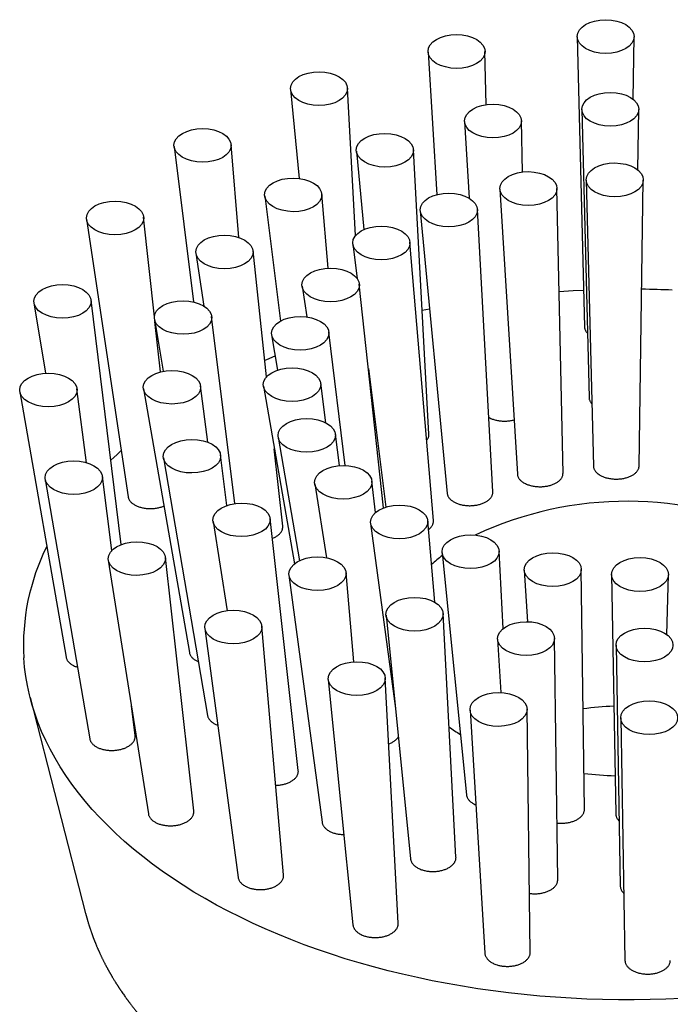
# Model space of a CAD drawing. Header units: millimetres. Extents: x 8 to 983, y 12 to 718.
# Tile 30 of 33: x 659 to 697, y 661 to 718. Entities that reach past the tile are written whole.
import ezdxf

# ---------------------------------------------------------------- set-up
doc = ezdxf.new("R2010")
doc.units = ezdxf.units.MM

msp = doc.modelspace()

# ---------------------------------------------------------------- linework, layer by layer
at = {"color": 7, "linetype": 'Continuous', "lineweight": 30}
for p, q in [((691.419, 716.815), (691.842, 700.023)), ((694.665, 713.199), (694.719, 716.82)), ((682.779, 715.934), (683.285, 707.675)), ((686.145, 712.889), (686.079, 715.973)), ((674.812, 713.768), (675.304, 708.616)), ((678.583, 705.317), (678.116, 713.841)), ((691.688, 712.606), (692.108, 695.932)), ((694.936, 709.106), (694.988, 712.61)), ((684.892, 711.909), (685.165, 707.465)), ((688.256, 708.988), (688.193, 711.948)), ((668.063, 710.465), (669.194, 701.462)), ((671.824, 705.194), (671.37, 710.57)), ((678.626, 710.202), (679.06, 705.658)), ((682.833, 693.814), (681.93, 710.275)), ((690.599, 691.542), (690.249, 708.039)), ((691.947, 708.517), (692.364, 691.958)), ((695.008, 691.964), (695.252, 708.522)), ((673.318, 707.6), (674.227, 700.358)), ((676.986, 703.418), (676.624, 707.705)), ((686.943, 707.999), (687.954, 691.498)), ((666.925, 700.604), (666.302, 706.382)), ((682.328, 706.738), (683.888, 690.383)), ((686.534, 690.464), (685.637, 706.811)), ((662.992, 706.248), (665.4, 690.185)), ((678.419, 704.817), (678.67, 702.819)), ((683.091, 688.803), (681.731, 704.923)), ((669.329, 704.281), (669.786, 701.229)), ((673.424, 697.13), (672.638, 704.415)), ((675.481, 702.369), (675.747, 700.597)), ((680.194, 689.54), (678.796, 702.504)), ((659.944, 701.406), (660.623, 697.334)), ((665.004, 687.42), (663.255, 701.564)), ((671.582, 689.792), (670.242, 700.627)), ((682.44, 700.982), (682.869, 701.071)), ((666.931, 700.47), (667.435, 697.45)), ((667.269, 697.413), (666.954, 700.332)), ((673.715, 699.56), (674.056, 697.517)), ((677.986, 691.998), (677.032, 699.718)), ((679.324, 697.612), (680.331, 689.588)), ((676.857, 694.467), (676.559, 696.754)), ((659.127, 696.269), (661.806, 680.902)), ((662.996, 692.159), (662.439, 696.442)), ((666.289, 696.428), (668.949, 681.169)), ((670.025, 693.34), (669.6, 696.6)), ((673.243, 696.581), (675.035, 686.298)), ((677.64, 691.99), (677.41, 693.814)), ((674.095, 693.638), (675.323, 686.478)), ((674.357, 688.474), (673.873, 692.963)), ((667.446, 692.431), (670.003, 677.525)), ((671.125, 689.681), (670.755, 692.608)), ((660.598, 691.189), (663.174, 676.177)), ((664.451, 687.068), (663.908, 691.365)), ((676.213, 690.931), (676.888, 686.658)), ((679.73, 689.268), (679.526, 691.097)), ((670.322, 688.753), (671.138, 683.59)), ((675.261, 674.34), (673.629, 688.92)), ((679.453, 688.646), (680.889, 677.923)), ((683.173, 684.074), (682.763, 688.787)), ((683.595, 686.94), (685.004, 672.938)), ((687.141, 682.562), (686.902, 687.041)), ((664.255, 686.512), (666.575, 671.827)), ((669.206, 671.994), (667.562, 686.678)), ((678.475, 680.631), (678.026, 685.787)), ((688.354, 685.928), (688.535, 682.953)), ((691.842, 672.097), (691.66, 685.977)), ((674.722, 685.646), (676.638, 671.341)), ((693.408, 685.679), (693.652, 671.832)), ((696.609, 682.211), (696.713, 685.67)), ((680.346, 683.322), (681.765, 669.223)), ((684.399, 669.322), (683.647, 683.423)), ((669.849, 682.558), (671.778, 668.151)), ((674.408, 668.29), (673.153, 682.699)), ((686.809, 681.939), (686.997, 678.844)), ((690.293, 668.012), (690.109, 681.988)), ((693.672, 681.59), (693.918, 667.647)), ((676.998, 679.597), (678.428, 665.398)), ((681.057, 665.497), (680.3, 679.698)), ((659.724, 678.556), (662.941, 666.057)), ((665.805, 676.356), (665.589, 678.068)), ((685.216, 677.832), (686.072, 663.757)), ((688.701, 663.805), (688.516, 677.881)), ((693.941, 677.38), (694.189, 663.339))]:
    msp.add_line(p, q, dxfattribs=at)
at = {"color": 7, "linetype": 'Continuous', "lineweight": 30, "flags": 128}
for points in [[(690.375, 702.074), (691.186, 702.123), (691.788, 702.151)], [(673.321, 698.087), (673.436, 698.138), (673.918, 698.345)], [(664.401, 692.299), (664.761, 692.64), (664.999, 692.859)], [(697.474, 661.144), (696.56, 661.103), (695.645, 661.075), (694.729, 661.062), (693.813, 661.063), (692.897, 661.078), (691.982, 661.107), (691.068, 661.15), (690.157, 661.207), (689.249, 661.279), (688.344, 661.364), (687.444, 661.463), (686.548, 661.576), (685.657, 661.702), (684.773, 661.843), (683.894, 661.996), (683.024, 662.164), (682.16, 662.344), (681.305, 662.538), (680.46, 662.745), (679.623, 662.965), (678.797, 663.198), (677.981, 663.443), (677.177, 663.701), (676.384, 663.971), (675.603, 664.253), (674.836, 664.547), (674.082, 664.853), (673.341, 665.17), (672.615, 665.499), (671.904, 665.839), (671.208, 666.189), (670.528, 666.55), (669.865, 666.921), (669.218, 667.303), (668.588, 667.694), (667.977, 668.095), (667.383, 668.505), (666.807, 668.924), (666.251, 669.352), (665.713, 669.788), (665.196, 670.233), (664.698, 670.685), (664.22, 671.145), (663.764, 671.611), (663.328, 672.085), (662.913, 672.565), (662.52, 673.052), (662.149, 673.544), (661.8, 674.042), (661.473, 674.545), (661.168, 675.053), (660.887, 675.566), (660.628, 676.083), (660.392, 676.603), (660.18, 677.127), (659.991, 677.654), (659.825, 678.184), (659.684, 678.716), (659.566, 679.25), (659.471, 679.785), (659.401, 680.322), (659.355, 680.86), (659.355, 680.86)]]:
    msp.add_lwpolyline(points, dxfattribs=at)
at = {"color": 7, "linetype": 'Continuous', "lineweight": 30}
for centre, radius, start, end in [((694.333, 642.818), 59.387, 87.49085, 89.20293), ((694.326, 669.11), 20.817, 64.6485, 115.0503), ((672.14, 681.579), 12.805, 153.4078, 183.2151), ((689.511, 679.086), 9.7, 127.4704, 132.3007), ((694.308, 659.306), 18.77, 92.3386, 97.7836), ((690.758, 686.542), 11.814, 235.092, 238.8829), ((694.315, 696.648), 22.622, 263.654, 268.2201)]:
    msp.add_arc(centre, radius, start, end, dxfattribs=at)
for centre, major_axis, ratio in [((693.069, 716.829), (1.65, -0.001), 0.592188), ((684.429, 715.965), (1.651, -0.006), 0.591419), ((676.463, 713.816), (1.653, -0.01), 0.589668), ((693.338, 712.62), (1.65, -0.001), 0.592188), ((686.542, 711.94), (1.651, -0.006), 0.591419), ((669.716, 710.529), (1.657, -0.011), 0.587421), ((680.277, 710.25), (1.653, -0.01), 0.589668), ((693.599, 708.531), (1.653, -0.001), 0.592188), ((674.97, 707.664), (1.657, -0.011), 0.587421), ((688.595, 708.03), (1.654, -0.006), 0.591419), ((683.982, 706.786), (1.656, -0.01), 0.589668), ((664.645, 706.327), (1.66, -0.009), 0.585288), ((680.074, 704.882), (1.659, -0.011), 0.587421), ((670.982, 704.36), (1.66, -0.009), 0.585288), ((677.137, 702.448), (1.662, -0.009), 0.585288), ((661.598, 701.497), (1.662, -0.005), 0.583828), ((668.585, 700.561), (1.662, -0.005), 0.583828), ((675.372, 699.651), (1.664, -0.005), 0.583828), ((660.781, 696.368), (1.662, 0.001), 0.583415), ((667.943, 696.526), (1.662, 0.001), 0.583415), ((674.899, 696.68), (1.665, 0.001), 0.583415), ((675.75, 693.739), (1.664, 0.006), 0.584152), ((669.099, 692.532), (1.661, 0.006), 0.584152), ((662.251, 691.29), (1.661, 0.006), 0.584152), ((677.868, 691.027), (1.662, 0.01), 0.585854), ((671.974, 688.85), (1.659, 0.01), 0.585854), ((681.107, 688.73), (1.658, 0.011), 0.588082), ((665.907, 686.608), (1.659, 0.01), 0.585854), ((685.247, 687.004), (1.655, 0.009), 0.590246), ((690.006, 685.966), (1.653, 0.005), 0.591756), ((676.373, 685.73), (1.656, 0.011), 0.588082), ((695.06, 685.688), (1.653, -0.001), 0.592188), ((681.995, 683.386), (1.653, 0.009), 0.590246), ((671.499, 682.642), (1.656, 0.011), 0.588082), ((688.459, 681.977), (1.651, 0.005), 0.591756), ((695.322, 681.599), (1.65, -0.001), 0.592188), ((678.648, 679.661), (1.653, 0.009), 0.590246), ((686.865, 677.87), (1.651, 0.005), 0.591756), ((695.591, 677.39), (1.65, -0.001), 0.592188)]:
    msp.add_ellipse(centre, major_axis=major_axis, ratio=ratio, dxfattribs=at)
for points, knots in [([(691.842, 700.023), (691.842, 700.02), (691.842, 699.996), (691.849, 699.95), (691.865, 699.887), (691.892, 699.825), (691.927, 699.764), (691.967, 699.709), (692, 699.675), (692.014, 699.661)], [0, 0, 0, 0, 0.0222187, 0.1913357, 0.3629087, 0.528772, 0.6957886, 0.8664482, 1, 1, 1, 1]), ([(692.109, 695.932), (692.109, 695.929), (692.108, 695.905), (692.115, 695.858), (692.132, 695.795), (692.158, 695.732), (692.194, 695.672), (692.232, 695.62), (692.262, 695.589), (692.273, 695.577)], [0, 0, 0, 0, 0.025197, 0.198683, 0.374688, 0.544831, 0.716158, 0.891221, 1, 1, 1, 1]), ([(686.297, 694.785), (686.301, 694.783), (686.336, 694.76), (686.378, 694.742), (686.416, 694.725)], [0, 0, 0, 0, 0.108495, 1, 1, 1, 1]), ([(686.416, 694.725), (686.445, 694.712), (686.503, 694.687), (686.598, 694.655), (686.699, 694.627), (686.803, 694.604), (686.909, 694.587), (687.017, 694.574), (687.129, 694.567), (687.24, 694.565), (687.351, 694.569), (687.46, 694.578), (687.569, 694.592), (687.671, 694.61), (687.734, 694.626), (687.762, 694.633)], [0, 0, 0, 0, 0.0768699, 0.1537395, 0.2328349, 0.3119301, 0.3888035, 0.4656766, 0.5447992, 0.6239217, 0.7005174, 0.7771131, 0.8559471, 0.9347811, 1, 1, 1, 1]), ([(682.698, 693.455), (682.701, 693.458), (682.72, 693.479), (682.75, 693.522), (682.785, 693.582), (682.811, 693.645), (682.827, 693.708), (682.835, 693.764), (682.833, 693.8), (682.832, 693.814)], [0, 0, 0, 0, 0.024416, 0.193838, 0.368143, 0.542448, 0.712574, 0.882701, 1, 1, 1, 1]), ([(687.954, 691.499), (687.956, 691.479), (687.96, 691.437), (687.978, 691.375), (688.005, 691.312), (688.041, 691.251), (688.085, 691.192), (688.138, 691.136), (688.2, 691.082), (688.276, 691.026), (688.367, 690.971), (688.441, 690.937), (688.478, 690.92)], [0, 0, 0, 0, 0.088881, 0.182853, 0.27954, 0.376228, 0.470447, 0.564666, 0.661626, 0.758586, 0.878602, 1, 1, 1, 1]), ([(688.478, 690.92), (688.507, 690.908), (688.567, 690.883), (688.663, 690.852), (688.764, 690.825), (688.87, 690.803), (688.977, 690.786), (689.086, 690.775), (689.197, 690.768), (689.31, 690.768), (689.42, 690.772), (689.53, 690.782), (689.639, 690.798), (689.745, 690.818), (689.847, 690.844), (689.945, 690.874), (690.038, 690.909), (690.127, 690.948), (690.208, 690.991), (690.284, 691.038), (690.352, 691.088), (690.414, 691.142), (690.466, 691.198), (690.511, 691.257), (690.547, 691.318), (690.574, 691.38), (690.591, 691.443), (690.599, 691.497), (690.598, 691.53), (690.598, 691.542)], [0, 0, 0, 0, 0.037242, 0.074484, 0.112805, 0.151125, 0.188369, 0.225613, 0.263946, 0.30228, 0.339392, 0.376504, 0.414701, 0.452897, 0.48991, 0.526924, 0.565012, 0.6031, 0.640135, 0.67717, 0.715274, 0.753378, 0.790545, 0.827712, 0.865948, 0.904184, 0.94154, 0.978896, 1, 1, 1, 1]), ([(692.365, 691.958), (692.365, 691.952), (692.365, 691.923), (692.373, 691.873), (692.392, 691.809), (692.42, 691.747), (692.457, 691.687), (692.503, 691.627), (692.563, 691.566), (692.638, 691.503), (692.702, 691.462), (692.734, 691.442)], [0, 0, 0, 0, 0.03607, 0.149118, 0.263808, 0.374656, 0.486277, 0.600332, 0.715231, 0.856799, 1, 1, 1, 1]), ([(692.734, 691.442), (692.76, 691.427), (692.812, 691.398), (692.898, 691.358), (692.991, 691.322), (693.088, 691.291), (693.19, 691.264), (693.294, 691.243), (693.402, 691.226), (693.513, 691.215), (693.623, 691.21), (693.734, 691.209), (693.845, 691.214), (693.955, 691.225), (694.063, 691.241), (694.167, 691.261), (694.269, 691.287), (694.367, 691.317), (694.46, 691.353), (694.546, 691.392), (694.628, 691.435), (694.703, 691.483), (694.77, 691.534), (694.83, 691.587), (694.882, 691.644), (694.926, 691.703), (694.96, 691.764), (694.986, 691.826), (695.002, 691.89), (695.009, 691.936), (695.008, 691.961), (695.008, 691.964)], [0, 0, 0, 0, 0.035047, 0.070094, 0.106023, 0.142217, 0.177395, 0.212571, 0.248254, 0.28446, 0.319526, 0.354593, 0.390161, 0.426251, 0.461257, 0.496263, 0.531767, 0.567788, 0.60285, 0.637911, 0.67347, 0.709543, 0.744753, 0.779964, 0.815672, 0.851896, 0.887286, 0.922677, 0.95857, 0.994982, 1, 1, 1, 1]), ([(683.889, 690.383), (683.889, 690.383), (683.889, 690.361), (683.899, 690.318), (683.918, 690.255), (683.948, 690.192), (683.99, 690.127), (684.047, 690.058), (684.098, 690.013), (684.123, 689.991)], [0, 0, 0, 0, 0.006296, 0.156676, 0.307056, 0.461765, 0.616475, 0.807171, 1, 1, 1, 1]), ([(684.123, 689.991), (684.145, 689.974), (684.189, 689.94), (684.264, 689.893), (684.346, 689.849), (684.434, 689.809), (684.528, 689.774), (684.626, 689.744), (684.729, 689.718), (684.836, 689.698), (684.944, 689.683), (685.055, 689.673), (685.167, 689.669), (685.28, 689.67), (685.391, 689.677), (685.5, 689.689), (685.609, 689.707), (685.714, 689.729), (685.815, 689.757), (685.912, 689.789), (686.004, 689.826), (686.091, 689.867), (686.17, 689.912), (686.243, 689.96), (686.31, 690.012), (686.368, 690.067), (686.418, 690.124), (686.459, 690.183), (686.492, 690.245), (686.516, 690.308), (686.53, 690.371), (686.536, 690.423), (686.534, 690.454), (686.533, 690.464)], [0, 0, 0, 0, 0.0326247, 0.0652494, 0.0988199, 0.1323904, 0.1650159, 0.1976413, 0.2312199, 0.2647983, 0.2973306, 0.3298629, 0.36335, 0.3968371, 0.429203, 0.4615688, 0.4948833, 0.5281977, 0.5604231, 0.5926484, 0.6258135, 0.6589785, 0.6911479, 0.7233174, 0.7564187, 0.7895201, 0.82174, 0.8539601, 0.8871085, 0.920257, 0.9526131, 0.9849692, 1, 1, 1, 1]), ([(665.401, 690.185), (665.401, 690.183), (665.403, 690.159), (665.416, 690.114), (665.441, 690.047), (665.481, 689.976), (665.52, 689.929), (665.54, 689.905)], [0, 0, 0, 0, 0.021173, 0.241592, 0.462011, 0.72956, 1, 1, 1, 1]), ([(665.54, 689.905), (665.557, 689.886), (665.592, 689.849), (665.655, 689.797), (665.726, 689.747), (665.804, 689.701), (665.888, 689.659), (665.977, 689.622), (666.073, 689.589), (666.174, 689.561), (666.277, 689.538), (666.384, 689.521), (666.494, 689.508), (666.605, 689.501), (666.717, 689.5), (666.828, 689.504), (666.94, 689.514), (667.05, 689.529), (667.157, 689.549), (667.26, 689.574), (667.36, 689.605), (667.431, 689.63), (667.466, 689.645), (667.471, 689.647)], [0, 0, 0, 0, 0.048877, 0.097755, 0.148056, 0.198356, 0.247232, 0.296108, 0.346398, 0.396688, 0.445659, 0.494629, 0.545024, 0.595419, 0.644356, 0.693293, 0.743662, 0.79403, 0.842783, 0.891536, 0.94172, 0.991903, 1, 1, 1, 1]), ([(682.806, 688.289), (682.808, 688.29), (682.834, 688.308), (682.877, 688.345), (682.934, 688.4), (682.982, 688.458), (683.023, 688.519), (683.054, 688.581), (683.077, 688.643), (683.089, 688.707), (683.094, 688.76), (683.091, 688.792), (683.089, 688.803)], [0, 0, 0, 0, 0.007089, 0.125831, 0.2410119, 0.356193, 0.4747103, 0.593228, 0.7085936, 0.8239595, 0.9426491, 1, 1, 1, 1]), ([(673.757, 687.778), (673.768, 687.782), (673.81, 687.797), (673.878, 687.828), (673.961, 687.872), (674.038, 687.92), (674.107, 687.972), (674.169, 688.026), (674.222, 688.083), (674.268, 688.142), (674.305, 688.204), (674.332, 688.266), (674.351, 688.329), (674.36, 688.393), (674.362, 688.442), (674.357, 688.468), (674.357, 688.473)], [0, 0, 0, 0, 0.0270595, 0.1057108, 0.1843619, 0.2653178, 0.3462736, 0.4245923, 0.502911, 0.5835124, 0.6641139, 0.7423157, 0.8205176, 0.9009836, 0.9814497, 1, 1, 1, 1]), ([(661.808, 680.903), (661.81, 680.889), (661.816, 680.849), (661.832, 680.81), (661.843, 680.784)], [0, 0, 0, 0, 0.337759, 1, 1, 1, 1]), ([(661.843, 680.784), (661.854, 680.763), (661.874, 680.722), (661.917, 680.662), (661.967, 680.604), (662.025, 680.55), (662.091, 680.499), (662.165, 680.451), (662.245, 680.407), (662.331, 680.367), (662.404, 680.339), (662.45, 680.325), (662.463, 680.321)], [0, 0, 0, 0, 0.106111, 0.212602, 0.319095, 0.425208, 0.531302, 0.637772, 0.744244, 0.85034, 0.956811, 1, 1, 1, 1]), ([(668.95, 681.169), (668.954, 681.148), (668.963, 681.101), (668.984, 681.055), (668.996, 681.029)], [0, 0, 0, 0, 0.438775, 1, 1, 1, 1]), ([(668.996, 681.029), (669.007, 681.009), (669.03, 680.968), (669.075, 680.909), (669.128, 680.852), (669.189, 680.798), (669.258, 680.748), (669.334, 680.702), (669.405, 680.664), (669.452, 680.644), (669.469, 680.637)], [0, 0, 0, 0, 0.131537, 0.263545, 0.395556, 0.527095, 0.65861, 0.790591, 0.922575, 1, 1, 1, 1]), ([(670.003, 677.525), (670.008, 677.504), (670.017, 677.462), (670.042, 677.399), (670.078, 677.332), (670.128, 677.263), (670.174, 677.217), (670.197, 677.194)], [0, 0, 0, 0, 0.1776465, 0.3620477, 0.5457882, 0.7728939, 1, 1, 1, 1]), ([(670.197, 677.194), (670.218, 677.176), (670.258, 677.14), (670.329, 677.09), (670.407, 677.044), (670.491, 677.002), (670.555, 676.974), (670.593, 676.962), (670.598, 676.96)], [0, 0, 0, 0, 0.192675, 0.38604, 0.579408, 0.772086, 0.964728, 1, 1, 1, 1]), ([(663.174, 676.177), (663.178, 676.157), (663.187, 676.115), (663.211, 676.053), (663.247, 675.986), (663.297, 675.917), (663.342, 675.871), (663.365, 675.848)], [0, 0, 0, 0, 0.172503, 0.358048, 0.542928, 0.771464, 1, 1, 1, 1]), ([(663.365, 675.848), (663.386, 675.83), (663.426, 675.794), (663.497, 675.744), (663.574, 675.698), (663.657, 675.656), (663.747, 675.619), (663.841, 675.586), (663.94, 675.558), (664.043, 675.535), (664.149, 675.517), (664.258, 675.505), (664.368, 675.498), (664.48, 675.496), (664.591, 675.5), (664.702, 675.51), (664.811, 675.525), (664.919, 675.546), (665.023, 675.572), (665.123, 675.603), (665.219, 675.638), (665.31, 675.679), (665.395, 675.723), (665.473, 675.772), (665.544, 675.824), (665.608, 675.88), (665.663, 675.938), (665.71, 675.999), (665.749, 676.062), (665.778, 676.126), (665.798, 676.191), (665.808, 676.257), (665.811, 676.312), (665.806, 676.345), (665.804, 676.356)], [0, 0, 0, 0, 0.0315002, 0.0631133, 0.0947268, 0.1262275, 0.1577224, 0.189329, 0.2209362, 0.2524318, 0.2840421, 0.3157643, 0.347487, 0.3790979, 0.4108692, 0.4427533, 0.4746376, 0.5064091, 0.5382775, 0.5702597, 0.6022418, 0.6341098, 0.6659683, 0.6979414, 0.7299141, 0.7617719, 0.7935185, 0.8253798, 0.8572404, 0.8889864, 0.9205695, 0.9522665, 0.9839632, 1, 1, 1, 1]), ([(680.503, 675.879), (680.524, 675.887), (680.578, 675.906), (680.657, 675.943), (680.742, 675.989), (680.819, 676.038), (680.89, 676.092), (680.954, 676.148), (681.008, 676.208), (681.042, 676.25), (681.055, 676.272), (681.055, 676.273)], [0, 0, 0, 0, 0.0845783, 0.2144636, 0.3438876, 0.4734904, 0.6035582, 0.7336245, 0.8632251, 0.9925545, 1, 1, 1, 1]), ([(673.956, 673.481), (673.989, 673.482), (674.06, 673.484), (674.167, 673.495), (674.277, 673.51), (674.383, 673.531), (674.487, 673.558), (674.587, 673.589), (674.682, 673.626), (674.772, 673.667), (674.857, 673.712), (674.934, 673.761), (675.005, 673.814), (675.068, 673.87), (675.123, 673.93), (675.169, 673.991), (675.207, 674.055), (675.235, 674.12), (675.255, 674.186), (675.264, 674.252), (675.266, 674.304), (675.261, 674.333), (675.26, 674.339)], [0, 0, 0, 0, 0.047046, 0.098835, 0.150807, 0.202779, 0.254569, 0.306581, 0.358778, 0.410975, 0.462987, 0.515073, 0.567346, 0.619618, 0.671703, 0.723682, 0.775848, 0.828014, 0.879991, 0.931731, 0.983658, 1, 1, 1, 1]), ([(685.006, 672.938), (685.006, 672.927), (685.009, 672.893), (685.024, 672.838), (685.049, 672.772), (685.084, 672.708), (685.128, 672.646), (685.18, 672.587), (685.24, 672.531), (685.308, 672.478), (685.39, 672.425), (685.47, 672.38), (685.528, 672.356), (685.549, 672.347)], [0, 0, 0, 0, 0.047965, 0.143986, 0.240354, 0.33672, 0.432739, 0.528295, 0.624195, 0.720094, 0.815647, 0.934563, 1, 1, 1, 1]), ([(690.25, 671.301), (690.272, 671.298), (690.33, 671.291), (690.427, 671.286), (690.538, 671.284), (690.649, 671.288), (690.759, 671.298), (690.867, 671.313), (690.973, 671.334), (691.075, 671.36), (691.174, 671.391), (691.268, 671.427), (691.357, 671.468), (691.44, 671.513), (691.517, 671.562), (691.587, 671.615), (691.649, 671.672), (691.703, 671.731), (691.749, 671.793), (691.786, 671.857), (691.814, 671.923), (691.833, 671.99), (691.842, 672.048), (691.841, 672.084), (691.841, 672.097)], [0, 0, 0, 0, 0.028911, 0.075701, 0.122659, 0.169616, 0.216407, 0.263225, 0.310209, 0.357194, 0.404014, 0.451012, 0.498177, 0.545343, 0.592342, 0.639591, 0.687008, 0.734425, 0.781674, 0.829133, 0.876761, 0.924389, 0.971848, 1, 1, 1, 1]), ([(666.575, 671.827), (666.576, 671.825), (666.578, 671.801), (666.591, 671.755), (666.616, 671.691), (666.65, 671.628), (666.697, 671.563), (666.757, 671.496), (666.811, 671.453), (666.837, 671.431)], [0, 0, 0, 0, 0.016361, 0.168013, 0.320212, 0.472409, 0.624059, 0.812029, 1, 1, 1, 1]), ([(666.837, 671.431), (666.86, 671.414), (666.906, 671.38), (666.984, 671.335), (667.068, 671.293), (667.158, 671.255), (667.253, 671.223), (667.352, 671.195), (667.455, 671.172), (667.562, 671.155), (667.67, 671.143), (667.78, 671.137), (667.891, 671.136), (668.002, 671.14), (668.112, 671.15), (668.221, 671.166), (668.328, 671.187), (668.431, 671.213), (668.531, 671.245), (668.626, 671.281), (668.717, 671.322), (668.801, 671.367), (668.878, 671.416), (668.949, 671.469), (669.012, 671.525), (669.067, 671.584), (669.113, 671.645), (669.151, 671.709), (669.179, 671.774), (669.199, 671.839), (669.208, 671.906), (669.21, 671.957), (669.205, 671.987), (669.204, 671.994)], [0, 0, 0, 0, 0.032684, 0.065485, 0.098287, 0.130972, 0.163651, 0.196447, 0.229244, 0.261924, 0.294702, 0.327595, 0.360489, 0.393267, 0.426218, 0.459285, 0.492353, 0.525305, 0.558398, 0.591609, 0.62482, 0.657912, 0.691054, 0.724314, 0.757573, 0.790714, 0.823788, 0.856981, 0.890174, 0.923247, 0.95617, 0.989211, 1, 1, 1, 1]), ([(693.653, 671.832), (693.653, 671.824), (693.652, 671.793), (693.661, 671.74), (693.679, 671.674), (693.707, 671.608), (693.744, 671.543), (693.791, 671.481), (693.827, 671.439), (693.849, 671.419), (693.851, 671.418)], [0, 0, 0, 0, 0.054672, 0.212488, 0.365188, 0.518949, 0.676057, 0.834324, 0.986906, 1, 1, 1, 1]), ([(676.639, 671.341), (676.639, 671.335), (676.641, 671.307), (676.655, 671.257), (676.68, 671.192), (676.715, 671.129), (676.758, 671.068), (676.81, 671.009), (676.876, 670.949), (676.955, 670.888), (677.021, 670.85), (677.053, 670.831)], [0, 0, 0, 0, 0.028744, 0.145013, 0.261281, 0.373651, 0.48602, 0.601686, 0.717351, 0.858676, 1, 1, 1, 1]), ([(677.053, 670.831), (677.081, 670.817), (677.135, 670.789), (677.225, 670.751), (677.32, 670.718), (677.42, 670.69), (677.523, 670.667), (677.629, 670.65), (677.738, 670.638), (677.829, 670.631), (677.884, 670.631), (677.901, 670.631)], [0, 0, 0, 0, 0.116466, 0.232932, 0.352788, 0.472645, 0.589108, 0.705572, 0.825403, 0.945235, 1, 1, 1, 1]), ([(682.36, 668.612), (682.391, 668.6), (682.452, 668.578), (682.552, 668.55), (682.655, 668.527), (682.762, 668.509), (682.87, 668.496), (682.98, 668.489), (683.091, 668.488), (683.202, 668.493), (683.311, 668.502), (683.419, 668.518), (683.525, 668.538), (683.628, 668.565), (683.727, 668.596), (683.821, 668.632), (683.911, 668.672), (683.994, 668.718), (684.071, 668.767), (684.141, 668.819), (684.204, 668.876), (684.259, 668.935), (684.305, 668.997), (684.342, 669.06), (684.371, 669.126), (684.39, 669.193), (684.4, 669.259), (684.4, 669.302), (684.399, 669.322)], [0, 0, 0, 0, 0.037675, 0.075611, 0.114374, 0.153422, 0.191096, 0.229032, 0.26779, 0.306831, 0.34458, 0.382589, 0.421418, 0.460528, 0.498461, 0.536656, 0.575672, 0.614972, 0.653098, 0.691487, 0.730705, 0.77021, 0.808453, 0.84696, 0.886305, 0.92594, 0.964171, 1, 1, 1, 1]), ([(681.766, 669.223), (681.767, 669.212), (681.77, 669.178), (681.785, 669.123), (681.81, 669.058), (681.845, 668.994), (681.888, 668.932), (681.94, 668.873), (682, 668.817), (682.068, 668.764), (682.15, 668.711), (682.246, 668.659), (682.322, 668.627), (682.36, 668.612)], [0, 0, 0, 0, 0.047066, 0.1366, 0.22676, 0.318899, 0.411724, 0.500823, 0.590545, 0.682239, 0.774615, 0.886678, 1, 1, 1, 1]), ([(671.779, 668.151), (671.779, 668.145), (671.782, 668.117), (671.795, 668.067), (671.82, 668.002), (671.855, 667.939), (671.898, 667.879), (671.95, 667.82), (672.015, 667.76), (672.094, 667.699), (672.16, 667.661), (672.193, 667.642)], [0, 0, 0, 0, 0.028746, 0.14458, 0.261278, 0.373255, 0.486015, 0.601251, 0.717344, 0.857887, 1, 1, 1, 1]), ([(672.193, 667.642), (672.22, 667.628), (672.274, 667.6), (672.364, 667.562), (672.459, 667.529), (672.559, 667.501), (672.662, 667.478), (672.767, 667.461), (672.876, 667.449), (672.986, 667.442), (673.096, 667.441), (673.206, 667.445), (673.317, 667.455), (673.426, 667.471), (673.531, 667.492), (673.634, 667.518), (673.734, 667.549), (673.829, 667.586), (673.918, 667.626), (674.002, 667.671), (674.08, 667.721), (674.15, 667.774), (674.213, 667.83), (674.267, 667.889), (674.314, 667.95), (674.352, 668.014), (674.38, 668.079), (674.4, 668.145), (674.409, 668.213), (674.411, 668.261), (674.408, 668.287), (674.407, 668.29)], [0, 0, 0, 0, 0.034653, 0.069547, 0.105201, 0.141117, 0.17577, 0.210663, 0.24631, 0.282219, 0.31696, 0.351941, 0.387674, 0.423668, 0.458588, 0.493748, 0.529666, 0.565845, 0.60093, 0.636258, 0.67235, 0.708706, 0.743869, 0.779277, 0.815456, 0.851902, 0.887023, 0.922389, 0.95853, 0.994939, 1, 1, 1, 1]), ([(688.656, 667.224), (688.66, 667.224), (688.7, 667.217), (688.778, 667.209), (688.887, 667.202), (688.997, 667.201), (689.108, 667.205), (689.218, 667.216), (689.325, 667.231), (689.43, 667.252), (689.533, 667.278), (689.631, 667.309), (689.725, 667.345), (689.813, 667.386), (689.896, 667.431), (689.972, 667.481), (690.041, 667.533), (690.102, 667.589), (690.156, 667.649), (690.202, 667.711), (690.238, 667.774), (690.266, 667.84), (690.284, 667.907), (690.293, 667.964), (690.292, 667.999), (690.292, 668.012)], [0, 0, 0, 0, 0.005544, 0.05224, 0.097296, 0.142664, 0.189018, 0.235712, 0.2808, 0.326199, 0.372579, 0.419296, 0.46456, 0.510136, 0.556692, 0.603587, 0.649089, 0.694906, 0.74171, 0.788854, 0.834553, 0.880569, 0.927581, 0.974939, 1, 1, 1, 1]), ([(693.919, 667.647), (693.919, 667.638), (693.918, 667.606), (693.927, 667.552), (693.946, 667.486), (693.974, 667.421), (694.012, 667.356), (694.059, 667.295), (694.095, 667.253), (694.118, 667.233), (694.12, 667.231)], [0, 0, 0, 0, 0.06155, 0.217882, 0.369135, 0.521439, 0.677059, 0.833827, 0.984951, 1, 1, 1, 1]), ([(662.941, 666.057), (662.944, 666.045), (662.951, 666.019), (662.961, 665.981), (662.972, 665.94), (662.982, 665.899), (662.993, 665.86), (663.002, 665.826), (663.01, 665.798), (663.018, 665.772), (663.025, 665.746), (663.033, 665.717), (663.044, 665.681), (663.056, 665.637), (663.071, 665.586), (663.087, 665.533), (663.103, 665.481), (663.119, 665.43), (663.134, 665.381), (663.149, 665.335), (663.164, 665.288), (663.179, 665.241), (663.195, 665.191), (663.213, 665.137), (663.233, 665.078), (663.253, 665.02), (663.272, 664.964), (663.291, 664.911), (663.31, 664.858), (663.328, 664.808), (663.346, 664.76), (663.364, 664.71), (663.383, 664.659), (663.402, 664.609), (663.421, 664.561), (663.44, 664.512), (663.458, 664.467), (663.475, 664.423), (663.493, 664.378), (663.513, 664.328), (663.534, 664.276), (663.557, 664.223), (663.58, 664.167), (663.604, 664.109), (663.629, 664.052), (663.652, 664), (663.671, 663.956), (663.688, 663.917), (663.706, 663.878), (663.726, 663.834), (663.749, 663.783), (663.774, 663.728), (663.802, 663.668), (663.831, 663.606), (663.86, 663.545), (663.888, 663.487), (663.915, 663.431), (663.943, 663.376), (663.97, 663.321), (663.998, 663.266), (664.028, 663.207), (664.059, 663.146), (664.091, 663.085), (664.122, 663.027), (664.15, 662.974), (664.175, 662.927), (664.196, 662.888), (664.214, 662.856), (664.229, 662.829), (664.244, 662.801), (664.262, 662.768), (664.281, 662.735), (664.299, 662.702), (664.317, 662.67), (664.336, 662.637), (664.355, 662.604), (664.37, 662.577), (664.382, 662.556), (664.39, 662.542), (664.397, 662.531), (664.403, 662.521), (664.409, 662.51), (664.416, 662.498), (664.423, 662.485), (664.435, 662.465), (664.451, 662.437), (664.473, 662.4), (664.502, 662.352), (664.537, 662.293), (664.581, 662.221), (664.63, 662.14), (664.674, 662.07), (664.711, 662.011), (664.739, 661.968), (664.765, 661.926), (664.788, 661.891), (664.805, 661.865), (664.817, 661.846), (664.827, 661.832), (664.836, 661.817), (664.848, 661.799), (664.863, 661.776), (664.884, 661.745), (664.909, 661.706), (664.937, 661.664), (664.966, 661.621), (664.995, 661.579), (665.038, 661.516), (665.094, 661.433), (665.165, 661.333), (665.224, 661.25), (665.27, 661.185), (665.302, 661.142), (665.328, 661.105), (665.348, 661.079), (665.361, 661.06), (665.371, 661.047), (665.382, 661.032), (665.396, 661.013), (665.413, 660.99), (665.436, 660.959), (665.463, 660.923), (665.494, 660.882), (665.526, 660.841), (665.588, 660.759), (665.681, 660.639), (665.806, 660.481), (665.904, 660.36), (665.973, 660.277), (666.011, 660.232), (666.044, 660.191), (666.074, 660.156), (666.103, 660.122), (666.133, 660.087), (666.17, 660.043), (666.214, 659.992), (666.264, 659.934), (666.318, 659.872), (666.375, 659.808), (666.433, 659.742), (666.49, 659.679), (666.544, 659.619), (666.595, 659.563), (666.644, 659.51), (666.689, 659.461), (666.728, 659.42), (666.758, 659.387), (666.782, 659.362), (666.799, 659.344), (666.815, 659.327), (666.833, 659.308), (666.855, 659.285), (666.88, 659.259), (666.907, 659.231), (666.936, 659.201), (666.965, 659.171), (667.006, 659.129), (667.058, 659.076), (667.12, 659.012), (667.184, 658.949), (667.258, 658.875), (667.345, 658.789), (667.449, 658.688), (667.537, 658.603), (667.606, 658.538), (667.65, 658.497), (667.69, 658.459), (667.725, 658.426), (667.756, 658.398), (667.78, 658.376), (667.798, 658.359), (667.811, 658.347), (667.823, 658.336), (667.839, 658.321), (667.861, 658.3), (667.892, 658.273), (667.929, 658.239), (667.969, 658.203), (668.01, 658.166), (668.051, 658.129), (668.115, 658.072), (668.201, 657.996), (668.307, 657.904), (668.402, 657.821), (668.488, 657.749), (668.563, 657.685), (668.633, 657.627), (668.696, 657.574), (668.755, 657.526), (668.815, 657.476), (668.877, 657.426), (668.937, 657.378), (668.982, 657.341), (669.015, 657.315), (669.04, 657.295), (669.066, 657.274), (669.1, 657.248), (669.142, 657.214), (669.194, 657.173), (669.253, 657.127), (669.32, 657.075), (669.395, 657.017), (669.533, 656.912), (669.732, 656.762), (669.941, 656.61), (670.099, 656.497), (670.202, 656.424), (670.301, 656.354), (670.382, 656.298), (670.446, 656.254), (670.494, 656.221), (670.539, 656.19), (670.58, 656.162), (670.617, 656.137), (670.647, 656.116), (670.67, 656.101), (670.689, 656.088), (670.708, 656.075), (670.73, 656.06), (670.761, 656.04), (670.803, 656.012), (670.857, 655.976), (670.919, 655.935), (670.99, 655.888), (671.069, 655.837), (671.208, 655.747), (671.407, 655.62), (671.668, 655.457), (671.943, 655.291), (672.162, 655.161), (672.32, 655.07), (672.407, 655.019), (672.488, 654.973), (672.56, 654.932), (672.624, 654.895), (672.681, 654.864), (672.728, 654.837), (672.767, 654.815), (672.798, 654.798), (672.827, 654.782), (672.856, 654.766), (672.89, 654.747), (672.934, 654.723), (672.99, 654.693), (673.059, 654.655), (673.138, 654.612), (673.227, 654.564), (673.325, 654.512), (673.43, 654.456), (673.539, 654.399), (673.727, 654.302), (674, 654.163), (674.364, 653.983), (674.65, 653.846), (674.853, 653.751), (674.969, 653.697), (675.085, 653.643), (675.199, 653.591), (675.307, 653.543), (675.405, 653.499), (675.492, 653.46), (675.567, 653.427), (675.629, 653.4), (675.679, 653.378), (675.721, 653.36), (675.754, 653.345), (675.778, 653.335), (675.795, 653.328), (675.812, 653.321), (675.834, 653.311), (675.863, 653.298), (675.907, 653.279), (675.966, 653.254), (676.038, 653.224), (676.113, 653.192), (676.192, 653.159), (676.274, 653.125), (676.38, 653.081), (676.512, 653.027), (676.674, 652.961), (676.844, 652.894), (677.021, 652.824), (677.204, 652.753), (677.391, 652.682), (677.582, 652.61), (677.769, 652.541), (677.953, 652.474), (678.134, 652.409), (678.318, 652.344), (678.505, 652.279), (678.695, 652.214), (678.886, 652.149), (679.074, 652.087), (679.253, 652.029), (679.421, 651.975), (679.578, 651.925), (679.724, 651.88), (679.836, 651.845), (679.918, 651.82), (679.971, 651.804), (680.022, 651.788), (680.068, 651.775), (680.107, 651.763), (680.137, 651.754), (680.16, 651.747), (680.176, 651.742), (680.196, 651.736), (680.226, 651.727), (680.269, 651.714), (680.322, 651.699), (680.385, 651.68), (680.458, 651.659), (680.54, 651.635), (680.629, 651.609), (680.759, 651.572), (680.932, 651.524), (681.149, 651.464), (681.381, 651.401), (681.626, 651.336), (681.886, 651.269), (682.159, 651.2), (682.441, 651.131), (682.732, 651.061), (683.03, 650.992), (683.342, 650.922), (683.666, 650.852), (684.004, 650.781), (684.349, 650.711), (684.699, 650.643), (685.054, 650.577), (685.416, 650.512), (685.781, 650.45), (686.203, 650.381), (686.68, 650.307), (687.213, 650.231), (687.742, 650.161), (688.266, 650.097), (688.785, 650.04), (689.314, 649.986), (689.853, 649.937), (690.401, 649.894), (690.943, 649.856), (691.477, 649.825), (692.005, 649.799), (692.525, 649.779), (693.054, 649.763), (693.592, 649.753), (694.14, 649.748), (694.681, 649.749), (695.217, 649.755), (695.78, 649.767), (696.368, 649.787), (696.981, 649.814), (697.586, 649.848), (698.182, 649.888), (698.768, 649.934), (699.335, 649.985), (699.881, 650.04), (700.409, 650.099), (700.928, 650.162), (701.438, 650.23), (701.989, 650.308), (702.581, 650.4), (703.213, 650.506), (703.84, 650.62), (704.462, 650.741), (705.077, 650.869), (705.686, 651.004), (706.245, 651.136), (706.755, 651.263), (707.112, 651.356), (707.36, 651.423), (707.498, 651.46), (707.627, 651.496), (707.749, 651.529), (707.87, 651.564), (707.989, 651.597), (708.105, 651.631), (708.209, 651.661), (708.294, 651.686), (708.363, 651.706), (708.417, 651.722), (708.464, 651.736), (708.501, 651.747), (708.532, 651.756), (708.562, 651.765), (708.6, 651.777), (708.65, 651.792), (708.711, 651.81), (708.783, 651.833), (708.867, 651.858), (708.962, 651.888), (709.064, 651.92), (709.173, 651.954), (709.285, 651.99), (709.401, 652.027), (709.518, 652.065), (709.634, 652.103), (709.747, 652.141), (709.859, 652.178), (710.035, 652.238), (710.272, 652.319), (710.565, 652.422), (710.844, 652.523), (711.11, 652.622), (711.341, 652.709), (711.538, 652.785), (711.705, 652.85), (711.865, 652.913), (712.018, 652.974), (712.161, 653.032), (712.292, 653.086), (712.411, 653.135), (712.517, 653.179), (712.611, 653.219), (712.694, 653.254), (712.766, 653.285), (712.825, 653.311), (712.869, 653.33), (712.901, 653.343), (712.924, 653.353), (712.951, 653.365), (712.985, 653.38), (713.028, 653.399), (713.082, 653.422), (713.146, 653.451), (713.221, 653.484), (713.305, 653.521), (713.4, 653.564), (713.502, 653.61), (713.611, 653.66), (713.724, 653.712), (713.84, 653.766), (713.955, 653.82), (714.094, 653.886), (714.256, 653.964), (714.439, 654.054), (714.612, 654.139), (714.776, 654.222), (714.935, 654.303), (715.09, 654.383), (715.244, 654.464), (715.368, 654.53), (715.466, 654.582), (715.536, 654.62), (715.606, 654.657), (715.675, 654.695), (715.734, 654.727), (715.781, 654.753), (715.814, 654.772), (715.84, 654.786), (715.86, 654.797), (715.877, 654.806), (715.895, 654.816), (715.922, 654.832), (715.96, 654.853), (716.012, 654.882), (716.074, 654.917), (716.15, 654.96), (716.24, 655.012), (716.338, 655.068), (716.437, 655.126), (716.535, 655.183), (716.631, 655.24), (716.725, 655.296), (716.817, 655.352), (716.941, 655.427), (717.092, 655.52), (717.27, 655.631), (717.444, 655.742), (717.615, 655.852), (717.749, 655.94), (717.845, 656.004), (717.904, 656.043), (717.957, 656.078), (717.995, 656.104), (718.021, 656.122), (718.039, 656.134), (718.057, 656.146), (718.08, 656.162), (718.113, 656.184), (718.154, 656.212), (718.207, 656.248), (718.267, 656.29), (718.331, 656.335), (718.394, 656.379), (718.456, 656.422), (718.539, 656.481), (718.643, 656.555), (718.763, 656.642), (718.875, 656.724), (718.978, 656.8), (719.072, 656.871), (719.158, 656.936), (719.236, 656.995), (719.307, 657.05), (719.371, 657.099), (719.427, 657.143), (719.477, 657.182), (719.522, 657.217), (719.561, 657.248), (719.597, 657.277), (719.633, 657.306), (719.67, 657.335), (719.709, 657.366), (719.751, 657.4), (719.8, 657.44), (719.856, 657.485), (719.917, 657.536), (719.983, 657.59), (720.11, 657.696), (720.296, 657.854), (720.476, 658.011), (720.592, 658.114), (720.643, 658.159), (720.688, 658.2), (720.728, 658.236), (720.763, 658.268), (720.792, 658.295), (720.82, 658.32), (720.851, 658.348), (720.887, 658.382), (720.929, 658.421), (720.975, 658.464), (721.024, 658.51), (721.077, 658.56), (721.137, 658.617), (721.203, 658.68), (721.274, 658.749), (721.345, 658.819), (721.415, 658.888), (721.483, 658.955), (721.544, 659.017), (721.597, 659.071), (721.643, 659.117), (721.686, 659.162), (721.729, 659.206), (721.767, 659.246), (721.8, 659.28), (721.825, 659.307), (721.848, 659.33), (721.871, 659.355), (721.899, 659.385), (721.934, 659.422), (721.974, 659.465), (722.016, 659.511), (722.059, 659.557), (722.102, 659.604), (722.144, 659.65), (722.186, 659.696), (722.256, 659.775), (722.355, 659.886), (722.45, 659.996), (722.514, 660.072), (722.547, 660.111), (722.577, 660.146), (722.601, 660.174), (722.62, 660.196), (722.635, 660.215), (722.651, 660.234), (722.671, 660.258), (722.697, 660.289), (722.728, 660.328), (722.765, 660.373), (722.838, 660.462), (722.941, 660.59), (723.041, 660.719), (723.109, 660.808), (723.147, 660.857), (723.181, 660.903), (723.211, 660.943), (723.236, 660.975), (723.255, 661.001), (723.27, 661.022), (723.287, 661.045), (723.306, 661.071), (723.328, 661.101), (723.356, 661.138), (723.387, 661.181), (723.421, 661.229), (723.456, 661.278), (723.497, 661.335), (723.542, 661.4), (723.593, 661.473), (723.643, 661.546), (723.69, 661.615), (723.733, 661.679), (723.772, 661.738), (723.807, 661.791), (723.838, 661.838), (723.867, 661.883), (723.896, 661.928), (723.927, 661.977), (723.962, 662.032), (724, 662.093), (724.04, 662.157), (724.077, 662.218), (724.112, 662.275), (724.144, 662.328), (724.176, 662.382), (724.207, 662.435), (724.236, 662.485), (724.263, 662.53), (724.285, 662.569), (724.305, 662.604), (724.324, 662.637), (724.345, 662.674), (724.368, 662.714), (724.392, 662.758), (724.417, 662.803), (724.442, 662.848), (724.467, 662.894), (724.493, 662.942), (724.52, 662.993), (724.548, 663.045), (724.575, 663.097), (724.601, 663.147), (724.624, 663.191), (724.646, 663.234), (724.668, 663.279), (724.695, 663.331), (724.725, 663.392), (724.754, 663.451), (724.78, 663.504), (724.8, 663.546), (724.818, 663.583), (724.833, 663.617), (724.849, 663.65), (724.874, 663.703), (724.908, 663.777), (724.945, 663.858), (724.976, 663.928), (725.001, 663.984), (725.026, 664.041), (725.049, 664.095), (725.071, 664.146), (725.09, 664.193), (725.11, 664.238), (725.13, 664.288), (725.153, 664.343), (725.177, 664.403), (725.2, 664.462), (725.222, 664.519), (725.244, 664.573), (725.265, 664.63), (725.289, 664.692), (725.315, 664.763), (725.344, 664.841), (725.372, 664.92), (725.397, 664.991), (725.419, 665.054), (725.439, 665.114), (725.46, 665.177), (725.479, 665.235), (725.496, 665.288), (725.511, 665.333), (725.525, 665.378), (725.539, 665.423), (725.552, 665.465), (725.565, 665.506), (725.577, 665.545), (725.589, 665.587), (725.602, 665.632), (725.616, 665.68), (725.63, 665.727), (725.643, 665.773), (725.655, 665.818), (725.668, 665.864), (725.683, 665.918), (725.7, 665.982), (725.712, 666.029), (725.718, 666.054)], [0, 0, 0, 0, 0.00054, 0.001161, 0.001868, 0.00265, 0.00337, 0.00399, 0.004481, 0.004897, 0.005342, 0.005834, 0.00637, 0.007206, 0.008087, 0.009002, 0.009947, 0.01084, 0.011633, 0.012483, 0.013283, 0.014075, 0.014937, 0.015897, 0.016948, 0.018, 0.018972, 0.01989, 0.020835, 0.021743, 0.022545, 0.023411, 0.024398, 0.025225, 0.026087, 0.026983, 0.027813, 0.028522, 0.029329, 0.03024, 0.031187, 0.032124, 0.033119, 0.034198, 0.03526, 0.036208, 0.037016, 0.037651, 0.038338, 0.039154, 0.040081, 0.041098, 0.042188, 0.043352, 0.044507, 0.045537, 0.046545, 0.047565, 0.048581, 0.049585, 0.050653, 0.051834, 0.052985, 0.054067, 0.055078, 0.055958, 0.056686, 0.057264, 0.057717, 0.05824, 0.058842, 0.059577, 0.060113, 0.060705, 0.061355, 0.062004, 0.062532, 0.062906, 0.063174, 0.063352, 0.063535, 0.063738, 0.063961, 0.064205, 0.06447, 0.06509, 0.065799, 0.066598, 0.06781, 0.069185, 0.070725, 0.072429, 0.073245, 0.074094, 0.074937, 0.075627, 0.076152, 0.076448, 0.076694, 0.076985, 0.077322, 0.077705, 0.078361, 0.079119, 0.079958, 0.080795, 0.081623, 0.082441, 0.084479, 0.086454, 0.088365, 0.089377, 0.090241, 0.090958, 0.091529, 0.091827, 0.092061, 0.092328, 0.092695, 0.093161, 0.093727, 0.094515, 0.09534, 0.096167, 0.096996, 0.10021, 0.103413, 0.106536, 0.107558, 0.108487, 0.109307, 0.11002, 0.110658, 0.11138, 0.11221, 0.113314, 0.114539, 0.115817, 0.117142, 0.118514, 0.119933, 0.121081, 0.122258, 0.123419, 0.124436, 0.1253, 0.126011, 0.126506, 0.126885, 0.12717, 0.127556, 0.128092, 0.128617, 0.129234, 0.129882, 0.130523, 0.131158, 0.13255, 0.13391, 0.135242, 0.136638, 0.138648, 0.140831, 0.143187, 0.144158, 0.145076, 0.145896, 0.146618, 0.147241, 0.147766, 0.14808, 0.148344, 0.148558, 0.148839, 0.149295, 0.149927, 0.150683, 0.151523, 0.152345, 0.15315, 0.153936, 0.156169, 0.158242, 0.160156, 0.16173, 0.163176, 0.164496, 0.165692, 0.166796, 0.167812, 0.16911, 0.170229, 0.171172, 0.171644, 0.172059, 0.172528, 0.173101, 0.173915, 0.174865, 0.175951, 0.177174, 0.178532, 0.180021, 0.184601, 0.189195, 0.191003, 0.192813, 0.194535, 0.196102, 0.196973, 0.197788, 0.198545, 0.199245, 0.19988, 0.2004, 0.200776, 0.201052, 0.201357, 0.201725, 0.202156, 0.202912, 0.203808, 0.204842, 0.206015, 0.207327, 0.208773, 0.212837, 0.21705, 0.22141, 0.225919, 0.227385, 0.228754, 0.229997, 0.231113, 0.232102, 0.232964, 0.233699, 0.234269, 0.234749, 0.235144, 0.235573, 0.236082, 0.236669, 0.23758, 0.238632, 0.239826, 0.241162, 0.24264, 0.244234, 0.245851, 0.247484, 0.252608, 0.257879, 0.263295, 0.264919, 0.266555, 0.268205, 0.26985, 0.271368, 0.272735, 0.27395, 0.275013, 0.275837, 0.276539, 0.277119, 0.277577, 0.277913, 0.278092, 0.278293, 0.278596, 0.279, 0.279506, 0.280431, 0.281427, 0.282463, 0.283539, 0.284655, 0.285811, 0.287874, 0.290054, 0.292351, 0.294751, 0.297197, 0.299681, 0.302203, 0.304763, 0.307093, 0.309454, 0.311846, 0.314267, 0.31672, 0.319202, 0.321637, 0.32392, 0.326058, 0.32805, 0.329897, 0.331598, 0.3323, 0.332974, 0.33362, 0.334209, 0.334697, 0.335077, 0.335358, 0.335543, 0.335702, 0.336118, 0.336657, 0.337319, 0.338103, 0.339011, 0.340041, 0.341177, 0.342358, 0.344887, 0.347576, 0.350426, 0.353435, 0.356605, 0.359935, 0.363426, 0.366871, 0.370459, 0.37419, 0.378064, 0.382081, 0.386241, 0.390294, 0.394474, 0.398751, 0.403007, 0.407229, 0.413449, 0.419593, 0.425662, 0.431656, 0.437574, 0.443417, 0.449706, 0.455906, 0.462016, 0.468036, 0.473968, 0.47981, 0.485563, 0.491788, 0.49792, 0.503988, 0.509994, 0.515938, 0.522919, 0.529812, 0.536618, 0.543337, 0.549969, 0.556513, 0.562604, 0.568617, 0.574553, 0.580411, 0.586214, 0.593597, 0.600961, 0.608306, 0.615631, 0.622936, 0.630223, 0.637489, 0.643161, 0.64882, 0.650594, 0.652297, 0.653898, 0.655398, 0.656796, 0.658402, 0.659849, 0.661137, 0.662267, 0.663044, 0.663723, 0.664304, 0.664812, 0.665115, 0.665453, 0.665927, 0.666552, 0.667328, 0.668237, 0.669292, 0.670493, 0.67184, 0.673166, 0.674608, 0.676116, 0.677608, 0.679081, 0.680536, 0.681973, 0.683392, 0.687346, 0.69115, 0.694807, 0.698314, 0.701673, 0.703976, 0.706204, 0.708356, 0.710432, 0.712394, 0.714161, 0.715772, 0.717225, 0.718521, 0.719659, 0.72064, 0.721464, 0.72213, 0.722468, 0.722754, 0.723111, 0.723576, 0.724158, 0.724913, 0.72581, 0.726848, 0.728028, 0.72935, 0.730813, 0.732322, 0.733957, 0.735625, 0.737257, 0.73885, 0.741604, 0.744239, 0.746756, 0.749154, 0.751433, 0.753758, 0.756028, 0.758285, 0.759345, 0.760402, 0.761456, 0.762507, 0.763527, 0.764143, 0.764651, 0.76505, 0.765341, 0.765547, 0.765814, 0.766167, 0.766792, 0.76758, 0.768531, 0.769645, 0.771108, 0.772674, 0.77422, 0.775745, 0.777251, 0.778736, 0.7802, 0.781645, 0.784605, 0.787477, 0.790254, 0.793114, 0.795862, 0.796911, 0.797931, 0.798812, 0.799528, 0.799863, 0.800144, 0.8004, 0.800789, 0.801334, 0.802035, 0.802892, 0.803995, 0.805103, 0.806185, 0.80724, 0.808268, 0.810506, 0.812606, 0.814567, 0.81639, 0.818076, 0.819596, 0.820994, 0.822285, 0.82347, 0.82447, 0.825379, 0.826196, 0.826922, 0.827555, 0.82819, 0.828913, 0.829581, 0.830373, 0.831287, 0.832325, 0.833485, 0.834758, 0.83606, 0.840709, 0.845504, 0.846596, 0.84761, 0.84852, 0.849323, 0.850022, 0.850615, 0.851103, 0.851712, 0.852452, 0.853337, 0.854283, 0.855276, 0.856316, 0.857602, 0.858954, 0.86044, 0.862099, 0.86345, 0.864898, 0.866442, 0.867398, 0.868387, 0.869385, 0.870277, 0.871178, 0.871904, 0.872457, 0.872886, 0.873396, 0.87401, 0.874804, 0.875723, 0.876708, 0.877687, 0.87866, 0.879627, 0.880588, 0.881543, 0.884521, 0.887501, 0.888336, 0.889167, 0.889894, 0.890478, 0.890937, 0.891246, 0.891592, 0.892096, 0.892735, 0.893511, 0.894424, 0.895472, 0.898922, 0.902229, 0.90324, 0.904236, 0.905165, 0.905966, 0.906639, 0.907101, 0.907485, 0.907917, 0.908434, 0.909035, 0.909721, 0.910635, 0.911597, 0.912564, 0.913536, 0.914952, 0.916379, 0.917817, 0.919189, 0.920439, 0.921569, 0.922577, 0.923518, 0.924333, 0.925161, 0.926104, 0.927167, 0.928349, 0.929591, 0.930849, 0.931846, 0.932854, 0.933872, 0.934899, 0.935871, 0.93672, 0.937467, 0.93811, 0.93868, 0.939356, 0.940151, 0.940993, 0.941827, 0.942657, 0.943512, 0.944402, 0.945378, 0.946358, 0.947325, 0.948276, 0.949122, 0.949814, 0.950631, 0.951613, 0.952739, 0.953993, 0.954878, 0.95566, 0.956314, 0.956892, 0.957504, 0.958153, 0.959793, 0.961543, 0.962571, 0.963606, 0.964626, 0.965631, 0.966563, 0.967373, 0.968161, 0.969023, 0.970033, 0.971151, 0.972228, 0.973218, 0.974182, 0.975153, 0.976253, 0.977456, 0.978961, 0.980376, 0.981636, 0.982721, 0.983693, 0.984804, 0.986005, 0.986763, 0.987567, 0.988387, 0.989111, 0.989887, 0.990567, 0.991245, 0.991947, 0.992736, 0.993573, 0.994399, 0.995161, 0.995957, 0.996787, 0.997714, 0.998801, 1, 1, 1, 1]), ([(678.429, 665.398), (678.43, 665.386), (678.433, 665.353), (678.447, 665.297), (678.472, 665.233), (678.507, 665.168), (678.551, 665.107), (678.603, 665.048), (678.663, 664.992), (678.731, 664.939), (678.813, 664.886), (678.909, 664.834), (678.984, 664.803), (679.022, 664.788)], [0, 0, 0, 0, 0.04811, 0.137545, 0.227606, 0.319645, 0.412368, 0.50137, 0.590994, 0.682588, 0.774863, 0.886803, 1, 1, 1, 1]), ([(679.022, 664.788), (679.053, 664.776), (679.115, 664.754), (679.214, 664.726), (679.318, 664.703), (679.424, 664.685), (679.532, 664.673), (679.641, 664.666), (679.752, 664.665), (679.863, 664.669), (679.972, 664.679), (680.079, 664.694), (680.186, 664.715), (680.288, 664.741), (680.387, 664.772), (680.481, 664.808), (680.57, 664.849), (680.654, 664.894), (680.73, 664.943), (680.8, 664.996), (680.863, 665.052), (680.918, 665.112), (680.963, 665.173), (681.001, 665.237), (681.029, 665.302), (681.048, 665.369), (681.058, 665.434), (681.057, 665.477), (681.057, 665.497)], [0, 0, 0, 0, 0.037693, 0.075648, 0.114429, 0.153496, 0.191188, 0.229142, 0.267919, 0.306979, 0.344746, 0.382774, 0.421621, 0.46075, 0.4987, 0.536912, 0.575947, 0.615265, 0.653408, 0.691814, 0.73105, 0.770572, 0.808832, 0.847357, 0.886719, 0.926372, 0.964621, 1, 1, 1, 1]), ([(686.072, 663.757), (686.074, 663.737), (686.078, 663.694), (686.095, 663.63), (686.121, 663.565), (686.157, 663.501), (686.201, 663.439), (686.254, 663.38), (686.315, 663.324), (686.383, 663.271), (686.46, 663.222), (686.55, 663.173), (686.654, 663.126), (686.735, 663.098), (686.776, 663.085)], [0, 0, 0, 0, 0.071974, 0.154266, 0.233601, 0.313489, 0.395128, 0.477373, 0.5564, 0.63598, 0.717308, 0.799243, 0.899054, 1, 1, 1, 1]), ([(686.776, 663.085), (686.808, 663.075), (686.873, 663.056), (686.976, 663.034), (687.083, 663.016), (687.192, 663.004), (687.301, 662.997), (687.411, 662.996), (687.522, 663.001), (687.632, 663.011), (687.739, 663.027), (687.843, 663.048), (687.945, 663.074), (688.044, 663.105), (688.137, 663.142), (688.224, 663.182), (688.307, 663.228), (688.383, 663.277), (688.451, 663.33), (688.513, 663.386), (688.566, 663.445), (688.611, 663.507), (688.647, 663.571), (688.675, 663.636), (688.693, 663.703), (688.701, 663.76), (688.7, 663.794), (688.7, 663.805)], [0, 0, 0, 0, 0.039884, 0.080044, 0.121078, 0.162413, 0.202297, 0.242457, 0.28349, 0.324824, 0.364737, 0.404926, 0.445983, 0.487338, 0.527407, 0.567752, 0.608965, 0.650478, 0.690757, 0.731314, 0.772746, 0.814479, 0.854931, 0.895664, 0.93728, 0.9792, 1, 1, 1, 1]), ([(694.189, 663.339), (694.19, 663.322), (694.191, 663.283), (694.204, 663.222), (694.225, 663.156), (694.257, 663.091), (694.297, 663.028), (694.346, 662.966), (694.404, 662.908), (694.469, 662.854), (694.542, 662.802), (694.621, 662.755), (694.707, 662.712), (694.798, 662.673), (694.895, 662.639), (695.005, 662.608), (695.128, 662.581), (695.218, 662.569), (695.264, 662.563)], [0, 0, 0, 0, 0.045315, 0.107984, 0.168598, 0.229634, 0.291999, 0.354825, 0.41559, 0.476783, 0.538639, 0.601405, 0.661919, 0.72286, 0.784463, 0.846975, 0.923056, 1, 1, 1, 1]), ([(695.264, 662.563), (695.299, 662.56), (695.371, 662.553), (695.481, 662.549), (695.592, 662.55), (695.702, 662.558), (695.81, 662.57), (695.916, 662.588), (696.019, 662.612), (696.119, 662.641), (696.214, 662.674), (696.304, 662.713), (696.389, 662.756), (696.468, 662.803), (696.54, 662.853), (696.604, 662.907), (696.661, 662.965), (696.709, 663.026), (696.749, 663.088), (696.781, 663.152), (696.803, 663.218), (696.815, 663.278), (696.816, 663.316), (696.817, 663.331)], [0, 0, 0, 0, 0.04738, 0.095088, 0.143835, 0.19294, 0.240491, 0.288375, 0.336772, 0.385874, 0.433473, 0.481402, 0.529844, 0.578984, 0.62678, 0.674907, 0.723547, 0.772887, 0.820935, 0.869316, 0.918213, 0.967817, 1, 1, 1, 1])]:
    msp.add_open_spline(points, degree=3, knots=knots, dxfattribs=at)

doc.saveas('drawing.dxf')
